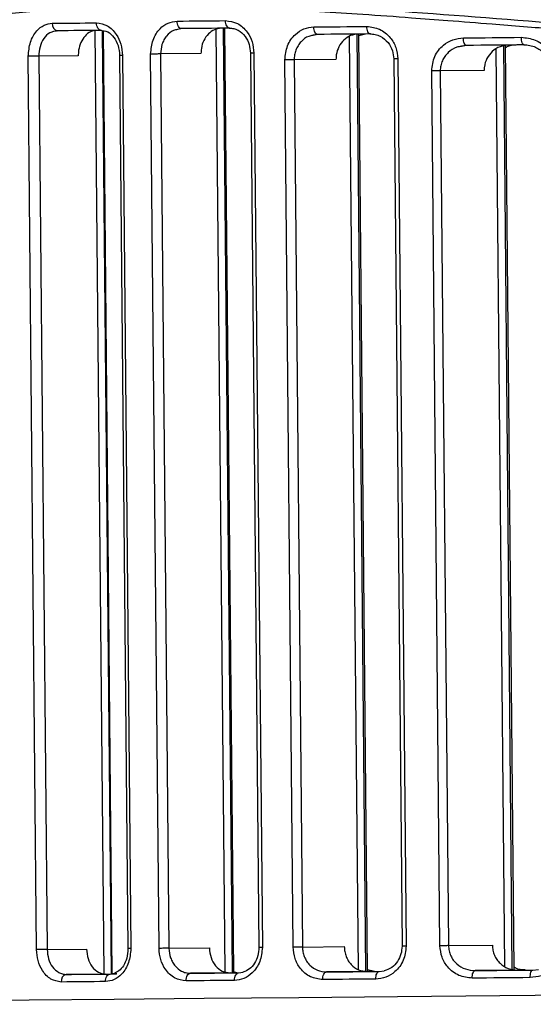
# Model space of a CAD drawing. Header units: millimetres. Extents: x -271 to 35, y 79 to 379.
# Tile 3 of 23: x -247 to -227, y 130 to 169. Entities that reach past the tile are written whole.
import ezdxf

# ---------------------------------------------------------------- set-up
doc = ezdxf.new("R2010")
doc.units = ezdxf.units.MM

msp = doc.modelspace()

# ---------------------------------------------------------------- linework, layer by layer
at = {"color": 7, "linetype": 'Continuous', "lineweight": 25}
for p, q in [((-245.909, 168.604), (-246.063, 168.581)), ((-246.057, 168.583), (-245.946, 168.608)), ((-244.054, 131.16), (-244.405, 168.618)), ((-243.759, 131.147), (-244.111, 168.604)), ((-243.726, 131.147), (-244.078, 168.596)), ((-241.14, 168.669), (-241.006, 168.695)), ((-240.974, 168.69), (-241.136, 168.651)), ((-239.245, 131.238), (-239.597, 168.661)), ((-238.95, 131.192), (-239.302, 168.706)), ((-238.897, 131.234), (-239.249, 168.706)), ((-235.747, 168.438), (-235.591, 168.464)), ((-235.564, 168.459), (-235.744, 168.42)), ((-233.945, 131.318), (-234.293, 168.385)), ((-233.649, 131.253), (-233.999, 168.473)), ((-233.93, 168.422), (-233.659, 168.483)), ((-233.58, 131.242), (-233.93, 168.474)), ((-229.848, 168.003), (-229.669, 168.028)), ((-229.647, 168.023), (-229.844, 167.986)), ((-228.121, 131.449), (-228.463, 167.88)), ((-227.825, 131.335), (-228.169, 168)), ((-227.746, 131.32), (-228.091, 168.038)), ((-246.733, 132.119), (-247.066, 167.593)), ((-245.08, 167.611), (-246.65, 167.597)), ((-246.65, 167.597), (-246.317, 132.123)), ((-243.436, 167.627), (-243.103, 132.153)), ((-243.323, 167.628), (-242.989, 132.154)), ((-241.869, 132.164), (-242.202, 167.679)), ((-240.202, 167.698), (-241.809, 167.682)), ((-241.809, 167.682), (-241.476, 132.168)), ((-238.234, 167.716), (-237.901, 132.201)), ((-238.096, 167.717), (-237.762, 132.203)), ((-236.535, 132.214), (-236.866, 167.447)), ((-234.835, 167.466), (-236.499, 167.45)), ((-236.499, 167.45), (-236.168, 132.218)), ((-232.541, 167.487), (-232.21, 132.255)), ((-232.375, 167.489), (-232.044, 132.256)), ((-230.703, 132.269), (-231.029, 167.01)), ((-228.945, 167.03), (-230.69, 167.013)), ((-230.69, 167.013), (-230.364, 132.272)), ((-241.476, 132.168), (-239.869, 132.183)), ((-236.168, 132.218), (-234.504, 132.233)), ((-230.364, 132.272), (-228.618, 132.288)), ((-246.317, 132.123), (-244.747, 132.138)), ((-243.995, 131.145), (-245.557, 131.13)), ((-243.809, 131.146), (-243.647, 131.148)), ((-243.546, 131.154), (-243.726, 131.153)), ((-239.041, 131.191), (-240.622, 131.176)), ((-238.773, 131.199), (-238.95, 131.24)), ((-238.704, 131.194), (-238.518, 131.224)), ((-233.596, 131.242), (-235.214, 131.227)), ((-233.31, 131.251), (-233.581, 131.307)), ((-233.58, 131.248), (-233.31, 131.251)), ((-233.314, 131.251), (-233.58, 131.248)), ((-233.117, 131.246), (-232.916, 131.273)), ((-227.624, 131.298), (-229.302, 131.282)), ((-227.007, 131.303), (-226.789, 131.328))]:
    msp.add_line(p, q, dxfattribs=at)
at = {"color": 7, "linetype": 'Continuous', "lineweight": 25, "flags": 128}
for points in [[(-241.153, 168.989), (-240.915, 168.991), (-240.676, 168.993), (-240.436, 168.995), (-240.196, 168.998), (-239.954, 169), (-239.712, 169.002), (-239.469, 169.004), (-239.226, 169.007)], [(-240.974, 168.69), (-241.008, 168.696), (-241.042, 168.712), (-241.072, 168.74), (-241.099, 168.777), (-241.122, 168.822), (-241.138, 168.874), (-241.149, 168.93), (-241.153, 168.989)], [(-239.056, 168.708), (-239.089, 168.714), (-239.12, 168.73), (-239.149, 168.758), (-239.175, 168.795), (-239.196, 168.84), (-239.212, 168.892), (-239.222, 168.948), (-239.226, 169.007)], [(-246.112, 168.902), (-245.895, 168.904), (-245.678, 168.906), (-245.46, 168.908), (-245.24, 168.91), (-245.02, 168.912), (-244.799, 168.914), (-244.578, 168.916), (-244.355, 168.918)], [(-244.161, 168.62), (-244.382, 168.618), (-244.603, 168.616), (-244.823, 168.614), (-245.042, 168.612), (-245.26, 168.61), (-245.477, 168.608), (-245.694, 168.606), (-245.909, 168.604)], [(-244.161, 168.62), (-244.198, 168.625), (-244.234, 168.642), (-244.268, 168.669), (-244.297, 168.707), (-244.321, 168.752), (-244.339, 168.803), (-244.351, 168.86), (-244.355, 168.918)], [(-239.056, 168.708), (-239.298, 168.706), (-239.54, 168.704), (-239.781, 168.701), (-240.021, 168.699), (-240.261, 168.697), (-240.499, 168.695), (-240.737, 168.692), (-240.974, 168.69)], [(-235.717, 168.757), (-235.456, 168.76), (-235.194, 168.762), (-234.932, 168.765), (-234.669, 168.767), (-234.405, 168.77), (-234.14, 168.772), (-233.875, 168.775), (-233.609, 168.777)], [(-235.564, 168.459), (-235.593, 168.464), (-235.622, 168.481), (-235.648, 168.509), (-235.671, 168.546), (-235.69, 168.591), (-235.704, 168.643), (-235.713, 168.699), (-235.717, 168.757)], [(-233.467, 168.478), (-233.494, 168.484), (-233.52, 168.501), (-233.545, 168.528), (-233.566, 168.565), (-233.584, 168.611), (-233.598, 168.662), (-233.606, 168.719), (-233.609, 168.777)], [(-233.467, 168.478), (-233.731, 168.476), (-233.995, 168.473), (-234.258, 168.471), (-234.521, 168.469), (-234.783, 168.466), (-235.044, 168.464), (-235.304, 168.461), (-235.564, 168.459)], [(-229.771, 168.322), (-229.485, 168.325), (-229.199, 168.327), (-228.911, 168.33), (-228.623, 168.333), (-228.335, 168.335), (-228.046, 168.338), (-227.756, 168.341), (-227.466, 168.344)], [(-229.647, 168.023), (-229.671, 168.029), (-229.694, 168.046), (-229.715, 168.073), (-229.734, 168.11), (-229.749, 168.156), (-229.761, 168.207), (-229.769, 168.263), (-229.771, 168.322)], [(-227.353, 168.045), (-227.374, 168.05), (-227.395, 168.067), (-227.414, 168.095), (-227.431, 168.132), (-227.446, 168.177), (-227.456, 168.229), (-227.463, 168.285), (-227.466, 168.344)], [(-227.353, 168.045), (-227.641, 168.042), (-227.93, 168.039), (-228.218, 168.037), (-228.505, 168.034), (-228.791, 168.031), (-229.077, 168.028), (-229.362, 168.026), (-229.647, 168.023)], [(-246.65, 167.597), (-246.694, 167.596), (-246.745, 167.596), (-246.799, 167.595), (-246.856, 167.595), (-246.914, 167.594), (-246.969, 167.594), (-247.02, 167.593), (-247.066, 167.593)], [(-243.323, 167.628), (-243.368, 167.627), (-243.402, 167.627), (-243.425, 167.627), (-243.436, 167.627), (-243.436, 167.627)], [(-241.809, 167.682), (-241.851, 167.682), (-241.897, 167.682), (-241.948, 167.681), (-242.001, 167.681), (-242.054, 167.68), (-242.107, 167.68), (-242.157, 167.679), (-242.202, 167.679)], [(-238.096, 167.717), (-238.148, 167.717), (-238.189, 167.716), (-238.218, 167.716), (-238.233, 167.716), (-238.234, 167.716)], [(-236.499, 167.45), (-236.537, 167.45), (-236.58, 167.449), (-236.626, 167.449), (-236.675, 167.448), (-236.725, 167.448), (-236.774, 167.447), (-236.822, 167.447), (-236.866, 167.447)], [(-232.375, 167.489), (-232.434, 167.488), (-232.483, 167.488), (-232.518, 167.487), (-232.537, 167.487), (-232.541, 167.487)], [(-230.69, 167.013), (-230.725, 167.013), (-230.764, 167.013), (-230.806, 167.012), (-230.85, 167.012), (-230.896, 167.011), (-230.941, 167.011), (-230.986, 167.011), (-231.029, 167.01)], [(-241.476, 132.168), (-241.517, 132.168), (-241.564, 132.167), (-241.614, 132.167), (-241.667, 132.166), (-241.721, 132.166), (-241.773, 132.165), (-241.823, 132.165), (-241.869, 132.164)], [(-237.762, 132.203), (-237.814, 132.202), (-237.856, 132.202), (-237.884, 132.202), (-237.899, 132.201), (-237.901, 132.201)], [(-236.168, 132.218), (-236.206, 132.217), (-236.249, 132.217), (-236.295, 132.216), (-236.344, 132.216), (-236.394, 132.215), (-236.443, 132.215), (-236.491, 132.215), (-236.535, 132.214)], [(-232.044, 132.256), (-232.103, 132.256), (-232.152, 132.255), (-232.187, 132.255), (-232.206, 132.255), (-232.21, 132.255)], [(-230.364, 132.272), (-230.398, 132.272), (-230.437, 132.271), (-230.48, 132.271), (-230.524, 132.27), (-230.569, 132.27), (-230.615, 132.27), (-230.66, 132.269), (-230.703, 132.269)], [(-246.317, 132.123), (-246.361, 132.122), (-246.411, 132.122), (-246.466, 132.121), (-246.523, 132.121), (-246.58, 132.12), (-246.636, 132.12), (-246.687, 132.119), (-246.733, 132.119)], [(-242.989, 132.154), (-243.034, 132.153), (-243.069, 132.153), (-243.092, 132.153), (-243.102, 132.153), (-243.103, 132.153)], [(-245.557, 131.13), (-245.342, 131.132), (-245.125, 131.134), (-244.908, 131.136), (-244.69, 131.138), (-244.471, 131.14), (-244.251, 131.142), (-244.03, 131.144), (-243.809, 131.146)], [(-243.997, 130.844), (-243.994, 130.903), (-243.984, 130.959), (-243.967, 131.011), (-243.943, 131.057), (-243.915, 131.095), (-243.882, 131.123), (-243.846, 131.14), (-243.809, 131.146)], [(-243.995, 131.145), (-243.779, 131.147), (-243.566, 131.149)], [(-240.795, 130.874), (-240.792, 130.933), (-240.783, 130.989), (-240.767, 131.041), (-240.745, 131.087), (-240.719, 131.124), (-240.689, 131.152), (-240.656, 131.17), (-240.622, 131.176)], [(-240.622, 131.176), (-240.385, 131.178), (-240.147, 131.18), (-239.908, 131.183), (-239.669, 131.185), (-239.429, 131.187), (-239.188, 131.189), (-238.946, 131.192), (-238.704, 131.194)], [(-238.868, 130.892), (-238.865, 130.951), (-238.856, 131.007), (-238.841, 131.059), (-238.821, 131.105), (-238.796, 131.142), (-238.767, 131.17), (-238.736, 131.188), (-238.704, 131.194)], [(-235.362, 130.925), (-235.359, 130.984), (-235.351, 131.04), (-235.338, 131.092), (-235.32, 131.138), (-235.297, 131.175), (-235.272, 131.203), (-235.244, 131.22), (-235.214, 131.227)], [(-235.214, 131.227), (-234.955, 131.229), (-234.694, 131.231), (-234.433, 131.234), (-234.171, 131.236), (-233.909, 131.239), (-233.645, 131.241), (-233.381, 131.244), (-233.117, 131.246)], [(-233.254, 130.945), (-233.252, 131.003), (-233.244, 131.06), (-233.232, 131.112), (-233.215, 131.157), (-233.194, 131.195), (-233.17, 131.223), (-233.144, 131.24), (-233.117, 131.246)], [(-229.421, 130.981), (-229.419, 131.039), (-229.413, 131.096), (-229.402, 131.148), (-229.387, 131.193), (-229.369, 131.231), (-229.348, 131.259), (-229.326, 131.276), (-229.302, 131.282)], [(-227.115, 131.002), (-227.405, 131), (-227.695, 130.997), (-227.984, 130.994), (-228.273, 130.991), (-228.561, 130.989), (-228.848, 130.986), (-229.135, 130.983), (-229.421, 130.981)], [(-229.302, 131.282), (-229.017, 131.285), (-228.732, 131.287), (-228.446, 131.29), (-228.16, 131.293), (-227.872, 131.295), (-227.585, 131.298), (-227.296, 131.301), (-227.007, 131.303)], [(-227.624, 131.298), (-227.335, 131.3), (-227.046, 131.303), (-227.01, 131.303)], [(-227.115, 131.002), (-227.114, 131.061), (-227.108, 131.117), (-227.098, 131.169), (-227.085, 131.215), (-227.068, 131.252), (-227.05, 131.28), (-227.029, 131.297), (-227.007, 131.303)], [(-265.732, 129.942), (-264.826, 129.951), (-263.606, 129.962), (-262.08, 129.976), (-260.255, 129.993), (-258.14, 130.013), (-255.747, 130.035), (-253.087, 130.06), (-250.175, 130.087), (-247.025, 130.116), (-243.654, 130.148), (-240.079, 130.181), (-236.318, 130.216), (-232.392, 130.253), (-228.319, 130.291), (-224.122, 130.33), (-219.821, 130.371), (-215.44, 130.412), (-211, 130.453), (-206.524, 130.495), (-202.037, 130.538), (-197.559, 130.58), (-193.116, 130.621), (-188.729, 130.663)], [(-243.997, 130.844), (-244.22, 130.842), (-244.442, 130.84), (-244.663, 130.838), (-244.883, 130.836), (-245.102, 130.834), (-245.32, 130.832), (-245.538, 130.83), (-245.754, 130.828)], [(-238.868, 130.892), (-239.111, 130.89), (-239.354, 130.888), (-239.596, 130.885), (-239.838, 130.883), (-240.078, 130.881), (-240.318, 130.879), (-240.557, 130.877), (-240.795, 130.874)], [(-233.254, 130.945), (-233.52, 130.942), (-233.785, 130.94), (-234.05, 130.937), (-234.313, 130.935), (-234.576, 130.932), (-234.839, 130.93), (-235.101, 130.928), (-235.362, 130.925)]]:
    msp.add_lwpolyline(points, dxfattribs=at)
at = {"color": 7, "linetype": 'Continuous', "lineweight": 25}
for centre, start, end in [((-245.849, 168.862), 171.5077, 256.9173), ((-245.492, 130.872), 104.1661, 189.5661)]:
    msp.add_arc(centre, 0.266, start, end, dxfattribs=at)
for points, knots in [([(-270.949, 166.939), (-270.928, 166.951), (-270.886, 166.977), (-270.5, 167.199), (-269.88, 167.559), (-269.002, 168.048), (-268.147, 168.496), (-267.468, 168.833), (-267.061, 169.031), (-266.599, 169.247), (-266.198, 169.43), (-265.873, 169.574), (-265.638, 169.676), (-265.371, 169.79), (-264.939, 169.972), (-264.511, 170.144), (-263.884, 170.388), (-263.173, 170.652), (-262.175, 170.995), (-261.081, 171.338), (-259.943, 171.658), (-258.156, 172.105), (-255.633, 172.601), (-252.184, 173.01), (-248.441, 173.18), (-245.037, 173.136), (-242.061, 172.983), (-239.657, 172.81), (-237.196, 172.596), (-234.884, 172.374), (-232.531, 172.139), (-230.18, 171.902), (-227.98, 171.683), (-226.639, 171.555), (-226.131, 171.507)], [0, 0, 0, 0, 0.048385, 0.098091, 0.147795, 0.197764, 0.248486, 0.262581, 0.277783, 0.294091, 0.311507, 0.318116, 0.32555, 0.33381, 0.342896, 0.364648, 0.370946, 0.395472, 0.4219, 0.446764, 0.474025, 0.499333, 0.562351, 0.624785, 0.686193, 0.749092, 0.783291, 0.818745, 0.853157, 0.887036, 0.914024, 0.948311, 0.980441, 1, 1, 1, 1]), ([(-226.108, 171.258), (-228.533, 171.5), (-233.39, 171.985), (-240.202, 172.665), (-246.545, 173.002), (-252.301, 172.828), (-257.38, 172.106), (-261.712, 170.965), (-265.255, 169.628), (-267.988, 168.327), (-269.832, 167.307), (-270.79, 166.745), (-270.75, 166.763), (-270.735, 166.77)], [0, 0, 0, 0, 0.094427, 0.189061, 0.283442, 0.376972, 0.471368, 0.565972, 0.660304, 0.755337, 0.849781, 0.944449, 1, 1, 1, 1]), ([(-142.862, 164.892), (-143.225, 165.072), (-143.949, 165.431), (-145.621, 166.204), (-147.7, 167.066), (-150.065, 167.91), (-152.578, 168.649), (-155.149, 169.256), (-157.929, 169.746), (-160.955, 170.096), (-164.201, 170.271), (-167.627, 170.284), (-171.204, 170.137), (-174.873, 169.859), (-178.845, 169.491), (-182.818, 169.097), (-186.692, 168.731), (-190.224, 168.428), (-193.761, 168.168), (-197.387, 167.962), (-201.039, 167.821), (-204.773, 167.748), (-208.659, 167.756), (-212.713, 167.849), (-215.944, 167.989), (-218.344, 168.121), (-219.895, 168.216), (-221.384, 168.314), (-222.86, 168.419), (-224.431, 168.535), (-226.385, 168.686), (-228.397, 168.844), (-230.296, 168.994), (-232.012, 169.126), (-233.715, 169.247), (-235.518, 169.364), (-238.025, 169.5), (-241.238, 169.594), (-244.563, 169.527), (-247.3, 169.349), (-249.514, 169.112), (-251.608, 168.794), (-253.598, 168.404), (-255.431, 167.965), (-257.177, 167.471), (-258.921, 166.907), (-260.59, 166.288), (-262.085, 165.671), (-263.371, 165.09), (-264.467, 164.561), (-265.391, 164.088), (-265.831, 163.853), (-266.05, 163.735)], [0, 0, 0, 0, 0.031377, 0.062612, 0.093951, 0.125312, 0.150961, 0.175673, 0.200476, 0.225139, 0.250214, 0.275011, 0.29926, 0.323863, 0.347477, 0.375022, 0.397269, 0.417244, 0.437491, 0.458944, 0.479771, 0.499977, 0.522608, 0.546014, 0.569418, 0.578453, 0.587915, 0.596669, 0.604802, 0.614199, 0.62486, 0.640223, 0.651152, 0.660279, 0.672646, 0.683776, 0.695433, 0.722377, 0.749631, 0.767463, 0.785033, 0.802861, 0.820612, 0.838665, 0.855632, 0.874607, 0.897105, 0.917632, 0.937345, 0.958701, 0.979398, 1, 1, 1, 1]), ([(-266.157, 163.96), (-265.673, 164.216), (-264.707, 164.729), (-262.236, 165.895), (-259.067, 167.147), (-255.149, 168.336), (-250.53, 169.275), (-245.254, 169.784), (-239.404, 169.836), (-233.088, 169.466), (-226.39, 168.924), (-219.383, 168.411), (-212.176, 168.044), (-207.29, 168.027), (-204.853, 168.019)], [0, 0, 0, 0, 0.0833834, 0.1664591, 0.2501278, 0.3332445, 0.4163966, 0.5002453, 0.5832777, 0.6665214, 0.7502089, 0.8333055, 0.9168503, 1, 1, 1, 1]), ([(-242.202, 167.679), (-242.184, 167.871), (-242.147, 168.256), (-241.866, 168.685), (-241.52, 168.94), (-241.275, 168.973), (-241.153, 168.989)], [0, 0, 0, 0, 0.279489, 0.55877, 0.778869, 1, 1, 1, 1]), ([(-239.226, 169.007), (-239.064, 168.984), (-238.742, 168.94), (-238.37, 168.601), (-238.141, 168.173), (-238.111, 167.869), (-238.096, 167.717)], [0, 0, 0, 0, 0.279726, 0.559111, 0.779049, 1, 1, 1, 1]), ([(-247.066, 167.593), (-247.049, 167.784), (-247.017, 168.167), (-246.763, 168.596), (-246.448, 168.853), (-246.224, 168.886), (-246.112, 168.902)], [0, 0, 0, 0, 0.279545, 0.558845, 0.778901, 1, 1, 1, 1]), ([(-246.063, 168.581), (-246.112, 168.563), (-246.256, 168.51), (-246.459, 168.311), (-246.622, 167.979), (-246.64, 167.723), (-246.65, 167.597)], [0, 0, 0, 0, 0.148679, 0.4393, 0.723039, 1, 1, 1, 1]), ([(-244.347, 168.618), (-244.431, 168.607), (-244.598, 168.583), (-244.82, 168.408), (-244.984, 168.152), (-245.07, 167.87), (-245.077, 167.685), (-245.08, 167.611)], [0, 0, 0, 0, 0.215083, 0.430175, 0.645027, 0.859594, 1, 1, 1, 1]), ([(-244.355, 168.918), (-244.207, 168.895), (-243.911, 168.85), (-243.571, 168.507), (-243.363, 168.08), (-243.336, 167.779), (-243.323, 167.628)], [0, 0, 0, 0, 0.279638, 0.558979, 0.778971, 1, 1, 1, 1]), ([(-244.196, 168.625), (-244.098, 168.613), (-243.904, 168.589), (-243.653, 168.36), (-243.474, 168.028), (-243.449, 167.76), (-243.436, 167.627)], [0, 0, 0, 0, 0.253996, 0.505016, 0.753313, 1, 1, 1, 1]), ([(-241.136, 168.651), (-241.191, 168.642), (-241.354, 168.613), (-241.539, 168.447), (-241.678, 168.244), (-241.783, 168.009), (-241.799, 167.812), (-241.809, 167.682)], [0, 0, 0, 0, 0.142226, 0.427563, 0.575087, 0.719789, 1, 1, 1, 1]), ([(-239.393, 168.705), (-239.486, 168.693), (-239.673, 168.669), (-239.919, 168.491), (-240.1, 168.231), (-240.192, 167.95), (-240.199, 167.767), (-240.202, 167.698)], [0, 0, 0, 0, 0.218216, 0.436492, 0.653143, 0.867156, 1, 1, 1, 1]), ([(-239.086, 168.713), (-239.023, 168.709), (-238.899, 168.702), (-238.672, 168.609), (-238.442, 168.407), (-238.268, 168.076), (-238.245, 167.832), (-238.234, 167.716)], [0, 0, 0, 0, 0.146398, 0.287035, 0.548503, 0.785635, 1, 1, 1, 1]), ([(-236.866, 167.447), (-236.845, 167.641), (-236.804, 168.03), (-236.492, 168.458), (-236.114, 168.71), (-235.849, 168.742), (-235.717, 168.757)], [0, 0, 0, 0, 0.27943, 0.558627, 0.778833, 1, 1, 1, 1]), ([(-233.609, 168.777), (-233.435, 168.756), (-233.088, 168.712), (-232.681, 168.38), (-232.426, 167.951), (-232.392, 167.643), (-232.375, 167.489)], [0, 0, 0, 0, 0.27987, 0.559112, 0.779224, 1, 1, 1, 1]), ([(-235.744, 168.42), (-235.803, 168.411), (-235.982, 168.384), (-236.189, 168.221), (-236.349, 168.017), (-236.436, 167.836), (-236.49, 167.645), (-236.496, 167.515), (-236.499, 167.45)], [0, 0, 0, 0, 0.141336, 0.42662, 0.576276, 0.721406, 0.862478, 1, 1, 1, 1]), ([(-233.946, 168.474), (-234.05, 168.462), (-234.259, 168.436), (-234.532, 168.251), (-234.732, 167.983), (-234.825, 167.703), (-234.832, 167.528), (-234.835, 167.466)], [0, 0, 0, 0, 0.224864, 0.449886, 0.670292, 0.883034, 1, 1, 1, 1]), ([(-233.492, 168.483), (-233.418, 168.479), (-233.274, 168.47), (-233.016, 168.371), (-232.761, 168.164), (-232.576, 167.835), (-232.552, 167.597), (-232.541, 167.487)], [0, 0, 0, 0, 0.1540387, 0.3002565, 0.5655439, 0.7978906, 1, 1, 1, 1]), ([(-231.029, 167.01), (-231.005, 167.208), (-230.957, 167.604), (-230.609, 168.031), (-230.198, 168.276), (-229.914, 168.307), (-229.771, 168.322)], [0, 0, 0, 0, 0.279229, 0.558458, 0.778869, 1, 1, 1, 1]), ([(-227.466, 168.344), (-227.279, 168.323), (-226.905, 168.282), (-226.461, 167.958), (-226.173, 167.529), (-226.135, 167.214), (-226.116, 167.056)], [0, 0, 0, 0, 0.28011, 0.559487, 0.779519, 1, 1, 1, 1]), ([(-229.844, 167.986), (-229.908, 167.977), (-230.102, 167.951), (-230.331, 167.794), (-230.511, 167.595), (-230.613, 167.416), (-230.679, 167.22), (-230.686, 167.082), (-230.69, 167.013)], [0, 0, 0, 0, 0.140332, 0.426132, 0.573717, 0.71297, 0.857955, 1, 1, 1, 1]), ([(-227.969, 168.039), (-228.086, 168.026), (-228.322, 167.999), (-228.63, 167.802), (-228.847, 167.519), (-228.937, 167.243), (-228.943, 167.079), (-228.945, 167.03)], [0, 0, 0, 0, 0.236086, 0.472513, 0.698632, 0.90855, 1, 1, 1, 1]), ([(-228.09, 167.936), (-228.072, 167.949), (-227.948, 168.037), (-227.795, 168.043), (-227.666, 168.049)], [0, 0, 0, 0, 0.1515122, 1, 1, 1, 1]), ([(-227.373, 168.049), (-227.291, 168.045), (-227.131, 168.036), (-226.844, 167.937), (-226.56, 167.732), (-226.35, 167.403), (-226.324, 167.164), (-226.312, 167.054)], [0, 0, 0, 0, 0.157047, 0.305815, 0.572878, 0.802736, 1, 1, 1, 1]), ([(-241.476, 132.168), (-241.463, 132.038), (-241.443, 131.841), (-241.333, 131.609), (-241.198, 131.416), (-241.018, 131.273), (-240.808, 131.188), (-240.686, 131.18), (-240.622, 131.176)], [0, 0, 0, 0, 0.244742, 0.37115, 0.500037, 0.722711, 0.854622, 1, 1, 1, 1]), ([(-239.869, 132.183), (-239.855, 132.051), (-239.828, 131.788), (-239.635, 131.459), (-239.363, 131.232), (-239.148, 131.205), (-239.041, 131.191)], [0, 0, 0, 0, 0.2499515, 0.4996992, 0.7493896, 1, 1, 1, 1]), ([(-237.762, 132.203), (-237.782, 132.009), (-237.823, 131.622), (-238.124, 131.194), (-238.488, 130.94), (-238.741, 130.908), (-238.868, 130.892)], [0, 0, 0, 0, 0.279478, 0.558705, 0.778857, 1, 1, 1, 1]), ([(-237.901, 132.201), (-237.909, 132.09), (-237.925, 131.862), (-238.063, 131.562), (-238.267, 131.324), (-238.441, 131.251), (-238.531, 131.215)], [0, 0, 0, 0, 0.235526, 0.480537, 0.734982, 1, 1, 1, 1]), ([(-235.362, 130.925), (-235.53, 130.947), (-235.866, 130.99), (-236.252, 131.327), (-236.489, 131.755), (-236.52, 132.061), (-236.535, 132.214)], [0, 0, 0, 0, 0.279787, 0.558946, 0.779091, 1, 1, 1, 1]), ([(-236.168, 132.218), (-236.164, 132.153), (-236.156, 132.022), (-236.098, 131.832), (-236.007, 131.654), (-235.844, 131.451), (-235.578, 131.265), (-235.336, 131.239), (-235.214, 131.227)], [0, 0, 0, 0, 0.120196, 0.243507, 0.37038, 0.501223, 0.750456, 1, 1, 1, 1]), ([(-234.504, 132.233), (-234.5, 132.167), (-234.492, 132.033), (-234.435, 131.843), (-234.349, 131.668), (-234.196, 131.469), (-233.945, 131.281), (-233.713, 131.255), (-233.596, 131.242)], [0, 0, 0, 0, 0.1251047, 0.2505582, 0.375308, 0.5008836, 0.7499831, 1, 1, 1, 1]), ([(-232.044, 132.256), (-232.067, 132.06), (-232.113, 131.668), (-232.448, 131.241), (-232.844, 130.992), (-233.117, 130.961), (-233.254, 130.945)], [0, 0, 0, 0, 0.279304, 0.558549, 0.778855, 1, 1, 1, 1]), ([(-232.21, 132.255), (-232.218, 132.149), (-232.235, 131.928), (-232.382, 131.63), (-232.613, 131.381), (-232.819, 131.306), (-232.926, 131.267)], [0, 0, 0, 0, 0.222146, 0.462111, 0.721023, 1, 1, 1, 1]), ([(-229.421, 130.981), (-229.602, 131.001), (-229.963, 131.043), (-230.385, 131.372), (-230.651, 131.802), (-230.685, 132.113), (-230.703, 132.269)], [0, 0, 0, 0, 0.280008, 0.559205, 0.779295, 1, 1, 1, 1]), ([(-230.364, 132.272), (-230.359, 132.203), (-230.349, 132.065), (-230.279, 131.87), (-230.173, 131.693), (-229.99, 131.496), (-229.696, 131.318), (-229.433, 131.294), (-229.302, 131.282)], [0, 0, 0, 0, 0.124142, 0.250891, 0.372329, 0.501103, 0.750368, 1, 1, 1, 1]), ([(-228.618, 132.288), (-228.614, 132.221), (-228.605, 132.085), (-228.541, 131.892), (-228.444, 131.716), (-228.274, 131.518), (-227.999, 131.335), (-227.749, 131.31), (-227.624, 131.298)], [0, 0, 0, 0, 0.12488, 0.250504, 0.374801, 0.500798, 0.750015, 1, 1, 1, 1]), ([(-225.79, 132.315), (-225.816, 132.114), (-225.87, 131.713), (-226.245, 131.29), (-226.675, 131.048), (-226.968, 131.018), (-227.115, 131.002)], [0, 0, 0, 0, 0.279038, 0.55841, 0.779002, 1, 1, 1, 1]), ([(-245.754, 130.828), (-245.897, 130.851), (-246.182, 130.897), (-246.501, 131.24), (-246.695, 131.667), (-246.72, 131.968), (-246.733, 132.119)], [0, 0, 0, 0, 0.279617, 0.558938, 0.778949, 1, 1, 1, 1]), ([(-246.317, 132.123), (-246.305, 131.997), (-246.281, 131.741), (-246.112, 131.41), (-245.905, 131.222), (-245.712, 131.141), (-245.609, 131.133), (-245.557, 131.13)], [0, 0, 0, 0, 0.240739, 0.48737, 0.739983, 0.869217, 1, 1, 1, 1]), ([(-244.747, 132.138), (-244.734, 132.007), (-244.71, 131.745), (-244.536, 131.416), (-244.288, 131.188), (-244.093, 131.159), (-243.995, 131.145)], [0, 0, 0, 0, 0.250044, 0.49987, 0.749203, 1, 1, 1, 1]), ([(-242.989, 132.154), (-243.007, 131.962), (-243.043, 131.578), (-243.315, 131.15), (-243.648, 130.893), (-243.881, 130.861), (-243.997, 130.844)], [0, 0, 0, 0, 0.279515, 0.558817, 0.778892, 1, 1, 1, 1]), ([(-243.103, 132.153), (-243.112, 132.024), (-243.131, 131.772), (-243.275, 131.468), (-243.455, 131.258), (-243.588, 131.197), (-243.653, 131.167)], [0, 0, 0, 0, 0.271299, 0.527587, 0.770028, 1, 1, 1, 1]), ([(-240.795, 130.874), (-240.951, 130.897), (-241.262, 130.942), (-241.613, 131.283), (-241.827, 131.71), (-241.855, 132.013), (-241.869, 132.164)], [0, 0, 0, 0, 0.279676, 0.55901, 0.778986, 1, 1, 1, 1]), ([(-227.321, 131.307), (-227.45, 131.31), (-227.603, 131.314), (-227.728, 131.399), (-227.747, 131.412)], [0, 0, 0, 0, 0.84684, 1, 1, 1, 1])]:
    msp.add_open_spline(points, degree=3, knots=knots, dxfattribs=at)

doc.saveas('drawing.dxf')
